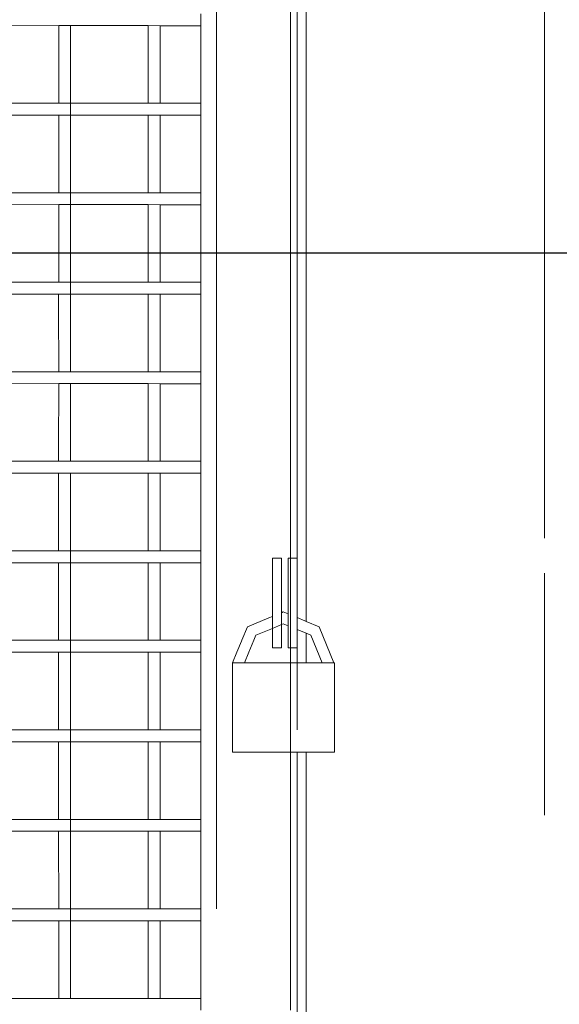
# Model space of a CAD drawing. Header units: millimetres. Extents: x -16331 to -10174, y -4135 to -3584.
# Tile 56 of 256: x -10363.28 to -10362.556, y -4017.4 to -4016.08. Entities that reach past the tile are written whole.
import ezdxf

# ---------------------------------------------------------------- set-up
doc = ezdxf.new("R2010")
doc.units = ezdxf.units.MM
doc.layers.add('DI-Eixos', color=7, linetype='Continuous')
for name, color, linetype, lineweight in [('DI-Elementos externos em vista', 9, 'Continuous', 5), ('IFC-IfcDoor-Contorno', 250, 'Continuous', 5), ('IFC-IfcWallStandardCase-Contorno', 250, 'Continuous', 5)]:
    doc.layers.add(name, color=color, linetype=linetype, lineweight=lineweight)

msp = doc.modelspace()

# ---------------------------------------------------------------- linework, layer by layer
at = {"layer": 'DI-Eixos'}
msp.add_line((-10376.1671, -4016.3924), (-10355.1826, -4016.3924), dxfattribs=at)
at = {"layer": 'DI-Elementos externos em vista'}
for p, q in [((-10362.5755, -4015.1324), (-10362.5755, -4016.3773)), ((-10363.0155, -4015.1518), (-10363.0155, -4017.2718)), ((-10362.9075, -4015.1518), (-10362.9075, -4016.8018)), ((-10362.8955, -4015.1518), (-10362.8955, -4016.8511)), ((-10362.8955, -4016.8864), (-10362.8955, -4015.1518)), ((-10362.9165, -4016.4478), (-10362.9165, -4015.1918)), ((-10363.0365, -4016.0718), (-10363.0365, -4016.0878)), ((-10362.9075, -4016.0878), (-10362.9075, -4016.0718)), ((-10363.2997, -4016.0878), (-10363.2273, -4016.0877)), ((-10363.2273, -4016.0877), (-10363.2114, -4016.0877)), ((-10363.2273, -4016.0877), (-10363.2273, -4016.17)), ((-10363.2114, -4016.0877), (-10363.2064, -4016.0877)), ((-10363.2114, -4016.17), (-10363.2114, -4016.0877)), ((-10363.2064, -4016.0877), (-10363.1073, -4016.0877)), ((-10363.1073, -4016.0877), (-10363.0914, -4016.0878)), ((-10363.1073, -4016.0877), (-10363.1073, -4016.17)), ((-10363.0914, -4016.0878), (-10363.059, -4016.0878)), ((-10363.0914, -4016.17), (-10363.0914, -4016.0878)), ((-10363.059, -4016.0878), (-10363.0365, -4016.0878)), ((-10363.0365, -4016.0878), (-10363.0365, -4016.1918)), ((-10362.9075, -4016.1918), (-10362.9075, -4016.0878)), ((-10363.2273, -4016.17), (-10363.2273, -4016.1918)), ((-10363.2114, -4016.1918), (-10363.2114, -4016.17)), ((-10363.1073, -4016.17), (-10363.1073, -4016.1918)), ((-10363.0914, -4016.1918), (-10363.0914, -4016.17)), ((-10363.2273, -4016.1918), (-10363.2997, -4016.1918)), ((-10363.2114, -4016.1918), (-10363.2273, -4016.1918)), ((-10363.2064, -4016.1918), (-10363.2114, -4016.1918)), ((-10363.2114, -4016.2077), (-10363.2114, -4016.1918)), ((-10363.1073, -4016.1918), (-10363.2064, -4016.1918)), ((-10363.0914, -4016.1918), (-10363.1073, -4016.1918)), ((-10363.059, -4016.1918), (-10363.0914, -4016.1918)), ((-10363.0365, -4016.1918), (-10363.059, -4016.1918)), ((-10363.0365, -4016.1918), (-10363.0365, -4016.2078)), ((-10362.9075, -4016.2078), (-10362.9075, -4016.1918)), ((-10363.2997, -4016.2078), (-10363.2273, -4016.2077)), ((-10363.2273, -4016.2077), (-10363.2114, -4016.2077)), ((-10363.2273, -4016.2077), (-10363.2273, -4016.2666)), ((-10363.2114, -4016.2077), (-10363.2064, -4016.2077)), ((-10363.2114, -4016.2666), (-10363.2114, -4016.2077)), ((-10363.2064, -4016.2077), (-10363.1073, -4016.2077)), ((-10363.1073, -4016.2077), (-10363.0914, -4016.2078)), ((-10363.1073, -4016.2077), (-10363.1073, -4016.2666)), ((-10363.0914, -4016.2078), (-10363.059, -4016.2078)), ((-10363.0914, -4016.2666), (-10363.0914, -4016.2078)), ((-10363.059, -4016.2078), (-10363.0365, -4016.2078)), ((-10363.0365, -4016.2078), (-10363.0365, -4016.3118)), ((-10362.9075, -4016.3118), (-10362.9075, -4016.2078)), ((-10363.2273, -4016.2666), (-10363.2273, -4016.3118)), ((-10363.2114, -4016.3118), (-10363.2114, -4016.2666)), ((-10363.1073, -4016.2666), (-10363.1073, -4016.3118)), ((-10363.0914, -4016.3118), (-10363.0914, -4016.2666)), ((-10363.2273, -4016.3118), (-10363.2997, -4016.3118)), ((-10363.2114, -4016.3118), (-10363.2273, -4016.3118)), ((-10363.2064, -4016.3118), (-10363.2114, -4016.3118)), ((-10363.2114, -4016.3277), (-10363.2114, -4016.3118)), ((-10363.1073, -4016.3118), (-10363.2064, -4016.3118)), ((-10363.0914, -4016.3118), (-10363.1073, -4016.3118)), ((-10363.059, -4016.3118), (-10363.0914, -4016.3118)), ((-10363.0365, -4016.3118), (-10363.059, -4016.3118)), ((-10363.0365, -4016.3118), (-10363.0365, -4016.3278)), ((-10362.9075, -4016.3278), (-10362.9075, -4016.3118)), ((-10363.2997, -4016.3278), (-10363.2273, -4016.3277)), ((-10363.2273, -4016.3277), (-10363.2114, -4016.3277)), ((-10363.2273, -4016.3277), (-10363.2273, -4016.3675)), ((-10363.2114, -4016.3277), (-10363.2064, -4016.3277)), ((-10363.2114, -4016.3675), (-10363.2114, -4016.3277)), ((-10363.2064, -4016.3277), (-10363.1073, -4016.3277)), ((-10363.1073, -4016.3277), (-10363.0914, -4016.3278)), ((-10363.1073, -4016.3277), (-10363.1073, -4016.3675)), ((-10363.0914, -4016.3278), (-10363.059, -4016.3278)), ((-10363.0914, -4016.3675), (-10363.0914, -4016.3278)), ((-10363.059, -4016.3278), (-10363.0365, -4016.3278)), ((-10363.0365, -4016.3278), (-10363.0365, -4016.4318)), ((-10362.9075, -4016.4318), (-10362.9075, -4016.3278)), ((-10363.2273, -4016.3675), (-10363.2273, -4016.4318)), ((-10363.2114, -4016.4318), (-10363.2114, -4016.3675)), ((-10363.1073, -4016.3675), (-10363.1073, -4016.4318)), ((-10363.0914, -4016.4318), (-10363.0914, -4016.3675)), ((-10362.5755, -4016.3773), (-10362.5755, -4016.3923)), ((-10362.5755, -4016.3923), (-10362.5755, -4016.4016)), ((-10362.5755, -4016.4016), (-10362.5755, -4016.4292)), ((-10362.5755, -4016.4292), (-10362.5755, -4016.7748)), ((-10363.2273, -4016.4318), (-10363.2997, -4016.4318)), ((-10363.2114, -4016.4318), (-10363.2273, -4016.4318)), ((-10363.2064, -4016.4318), (-10363.2114, -4016.4318)), ((-10363.2114, -4016.4477), (-10363.2114, -4016.4318)), ((-10363.1073, -4016.4318), (-10363.2064, -4016.4318)), ((-10363.0914, -4016.4318), (-10363.1073, -4016.4318)), ((-10363.059, -4016.4318), (-10363.0914, -4016.4318)), ((-10363.0365, -4016.4318), (-10363.059, -4016.4318)), ((-10363.0365, -4016.4318), (-10363.0365, -4016.4478)), ((-10362.9075, -4016.4478), (-10362.9075, -4016.4318)), ((-10363.2997, -4016.4478), (-10363.2274, -4016.4477)), ((-10363.2274, -4016.4477), (-10363.2114, -4016.4477)), ((-10363.2274, -4016.4477), (-10363.2274, -4016.4661)), ((-10363.2114, -4016.4477), (-10363.2064, -4016.4477)), ((-10363.2114, -4016.4661), (-10363.2114, -4016.4477)), ((-10363.2064, -4016.4477), (-10363.1074, -4016.4477)), ((-10363.1074, -4016.4477), (-10363.0914, -4016.4478)), ((-10363.1074, -4016.4477), (-10363.1074, -4016.4661)), ((-10363.0914, -4016.4478), (-10363.059, -4016.4478)), ((-10363.0914, -4016.4661), (-10363.0914, -4016.4478)), ((-10363.059, -4016.4478), (-10363.0365, -4016.4478)), ((-10363.0365, -4016.4478), (-10363.0365, -4016.5518)), ((-10362.9165, -4016.5678), (-10362.9165, -4016.4478)), ((-10362.9075, -4016.5518), (-10362.9075, -4016.4478)), ((-10363.2274, -4016.4661), (-10363.2273, -4016.5518)), ((-10363.2114, -4016.5518), (-10363.2114, -4016.4661)), ((-10363.1074, -4016.4661), (-10363.1073, -4016.5518)), ((-10363.0914, -4016.5518), (-10363.0914, -4016.4661)), ((-10363.2273, -4016.5518), (-10363.2997, -4016.5518)), ((-10363.2114, -4016.5518), (-10363.2273, -4016.5518)), ((-10363.2064, -4016.5518), (-10363.2114, -4016.5518)), ((-10363.1073, -4016.5518), (-10363.2064, -4016.5518)), ((-10363.0914, -4016.5518), (-10363.1073, -4016.5518)), ((-10363.059, -4016.5518), (-10363.0914, -4016.5518)), ((-10363.0365, -4016.5518), (-10363.059, -4016.5518)), ((-10363.0365, -4016.5518), (-10363.0365, -4016.5678)), ((-10362.9075, -4016.5678), (-10362.9075, -4016.5518)), ((-10363.2997, -4016.5678), (-10363.2273, -4016.5677)), ((-10363.2273, -4016.5677), (-10363.2274, -4016.656)), ((-10363.2273, -4016.5677), (-10363.2114, -4016.5677)), ((-10363.2114, -4016.5677), (-10363.2064, -4016.5677)), ((-10363.2114, -4016.656), (-10363.2114, -4016.5677)), ((-10363.2064, -4016.5677), (-10363.1073, -4016.5677)), ((-10363.1073, -4016.5677), (-10363.1074, -4016.656)), ((-10363.1073, -4016.5677), (-10363.0914, -4016.5678)), ((-10363.0914, -4016.5678), (-10363.059, -4016.5678)), ((-10363.0914, -4016.656), (-10363.0914, -4016.5678)), ((-10363.059, -4016.5678), (-10363.0365, -4016.5678)), ((-10363.0365, -4016.5678), (-10363.0365, -4016.6718)), ((-10362.9165, -4016.6878), (-10362.9165, -4016.5678)), ((-10362.9075, -4016.6718), (-10362.9075, -4016.5678)), ((-10363.2274, -4016.656), (-10363.2274, -4016.6718)), ((-10363.2114, -4016.6718), (-10363.2114, -4016.656)), ((-10363.1074, -4016.656), (-10363.1074, -4016.6718)), ((-10363.0914, -4016.6718), (-10363.0914, -4016.656)), ((-10363.2274, -4016.6718), (-10363.2997, -4016.6718)), ((-10363.2114, -4016.6718), (-10363.2274, -4016.6718)), ((-10363.2064, -4016.6718), (-10363.2114, -4016.6718)), ((-10363.1074, -4016.6718), (-10363.2064, -4016.6718)), ((-10363.0914, -4016.6718), (-10363.1074, -4016.6718)), ((-10363.059, -4016.6718), (-10363.0914, -4016.6718)), ((-10363.0365, -4016.6718), (-10363.059, -4016.6718)), ((-10363.0365, -4016.6718), (-10363.0365, -4016.6878)), ((-10362.9075, -4016.6878), (-10362.9075, -4016.6718)), ((-10363.2997, -4016.6878), (-10363.2274, -4016.6877)), ((-10363.2274, -4016.6877), (-10363.2114, -4016.6877)), ((-10363.2274, -4016.6877), (-10363.2274, -4016.7592)), ((-10363.2114, -4016.6877), (-10363.2064, -4016.6877)), ((-10363.2114, -4016.7592), (-10363.2114, -4016.6877)), ((-10363.2064, -4016.6877), (-10363.1074, -4016.6877)), ((-10363.1074, -4016.6877), (-10363.0914, -4016.6878)), ((-10363.1074, -4016.6877), (-10363.1074, -4016.7592)), ((-10363.0914, -4016.6878), (-10363.059, -4016.6878)), ((-10363.0914, -4016.7592), (-10363.0914, -4016.6878)), ((-10363.059, -4016.6878), (-10363.0365, -4016.6878)), ((-10363.0365, -4016.6878), (-10363.0365, -4016.7918)), ((-10362.9165, -4016.8078), (-10362.9165, -4016.6878)), ((-10362.9075, -4016.7918), (-10362.9075, -4016.6878)), ((-10363.2274, -4016.7592), (-10363.2274, -4016.7918)), ((-10363.2114, -4016.7918), (-10363.2114, -4016.7592)), ((-10363.1074, -4016.7592), (-10363.1074, -4016.7918)), ((-10363.0914, -4016.7918), (-10363.0914, -4016.7592)), ((-10363.2274, -4016.7918), (-10363.2997, -4016.7918)), ((-10363.2114, -4016.7918), (-10363.2274, -4016.7918)), ((-10363.2064, -4016.7918), (-10363.2114, -4016.7918)), ((-10363.2114, -4016.8077), (-10363.2114, -4016.7918)), ((-10363.1074, -4016.7918), (-10363.2064, -4016.7918)), ((-10363.0914, -4016.7918), (-10363.1074, -4016.7918)), ((-10363.059, -4016.7918), (-10363.0914, -4016.7918)), ((-10363.0365, -4016.7918), (-10363.059, -4016.7918)), ((-10363.0365, -4016.7918), (-10363.0365, -4016.8078)), ((-10362.9075, -4016.8078), (-10362.9075, -4016.7918)), ((-10363.2997, -4016.8078), (-10363.2274, -4016.8077)), ((-10363.2274, -4016.8077), (-10363.2114, -4016.8077)), ((-10363.2274, -4016.8077), (-10363.2274, -4016.867)), ((-10363.2114, -4016.8077), (-10363.2064, -4016.8077)), ((-10363.2114, -4016.867), (-10363.2114, -4016.8077)), ((-10363.2064, -4016.8077), (-10363.1074, -4016.8077)), ((-10363.1074, -4016.8077), (-10363.0914, -4016.8078)), ((-10363.1074, -4016.8077), (-10363.1074, -4016.867)), ((-10363.0914, -4016.8078), (-10363.059, -4016.8078)), ((-10363.0914, -4016.867), (-10363.0914, -4016.8078)), ((-10363.059, -4016.8078), (-10363.0365, -4016.8078)), ((-10363.0365, -4016.8078), (-10363.0365, -4016.9118)), ((-10362.9285, -4016.8018), (-10362.9405, -4016.8018)), ((-10362.9405, -4016.8018), (-10362.9405, -4016.8078)), ((-10362.9405, -4016.8078), (-10362.9405, -4016.8798)), ((-10362.9285, -4016.8078), (-10362.9285, -4016.8018)), ((-10362.9285, -4016.8748), (-10362.9285, -4016.8078)), ((-10362.9165, -4016.8018), (-10362.9195, -4016.8018)), ((-10362.9195, -4016.8018), (-10362.9195, -4016.8078)), ((-10362.9195, -4016.8078), (-10362.9195, -4016.8764)), ((-10362.9075, -4016.8018), (-10362.9165, -4016.8018)), ((-10362.9165, -4016.9278), (-10362.9165, -4016.8078)), ((-10362.9075, -4016.8814), (-10362.9075, -4016.8018)), ((-10362.9075, -4016.8018), (-10362.9075, -4016.8814)), ((-10362.5755, -4016.8219), (-10362.5755, -4016.8923)), ((-10362.8955, -4016.8511), (-10362.8955, -4016.8864)), ((-10363.2274, -4016.867), (-10363.2274, -4016.9118)), ((-10363.2114, -4016.9118), (-10363.2114, -4016.867)), ((-10363.1074, -4016.867), (-10363.1074, -4016.9118)), ((-10363.0914, -4016.9118), (-10363.0914, -4016.867)), ((-10362.926, -4016.8738), (-10362.9285, -4016.8748)), ((-10362.9285, -4016.8908), (-10362.9285, -4016.8748)), ((-10362.9195, -4016.8764), (-10362.926, -4016.8738)), ((-10362.9195, -4016.8764), (-10362.9195, -4016.8924)), ((-10362.9453, -4016.8818), (-10362.9741, -4016.8937)), ((-10362.9405, -4016.8798), (-10362.9453, -4016.8818)), ((-10362.9405, -4016.8798), (-10362.9405, -4016.8958)), ((-10362.9405, -4016.8958), (-10362.9285, -4016.8908)), ((-10362.9285, -4016.8908), (-10362.926, -4016.8898)), ((-10362.9285, -4016.9118), (-10362.9285, -4016.8908)), ((-10362.926, -4016.8898), (-10362.9195, -4016.8924)), ((-10362.9075, -4016.8974), (-10362.9075, -4016.8814)), ((-10362.8972, -4016.8857), (-10362.9075, -4016.8814)), ((-10362.8955, -4016.8864), (-10362.8972, -4016.8857)), ((-10362.8779, -4016.8937), (-10362.8955, -4016.8864)), ((-10362.9741, -4016.8937), (-10362.9816, -4016.9118)), ((-10362.9628, -4016.905), (-10362.9405, -4016.8958)), ((-10362.9405, -4016.8958), (-10362.9405, -4016.9118)), ((-10362.9195, -4016.8924), (-10362.9195, -4016.9118)), ((-10362.9075, -4016.9218), (-10362.9075, -4016.8974)), ((-10362.9075, -4016.8974), (-10362.8955, -4016.9024)), ((-10362.9075, -4016.8974), (-10362.9075, -4016.9218)), ((-10362.8955, -4016.9024), (-10362.8955, -4016.9418)), ((-10362.8955, -4016.9024), (-10362.8892, -4016.905)), ((-10362.8955, -4016.9418), (-10362.8955, -4016.9024)), ((-10362.858, -4016.9418), (-10362.8779, -4016.8937)), ((-10362.5755, -4016.8923), (-10362.5755, -4016.9531)), ((-10363.2274, -4016.9118), (-10363.2997, -4016.9118)), ((-10363.2114, -4016.9118), (-10363.2274, -4016.9118)), ((-10363.2064, -4016.9118), (-10363.2114, -4016.9118)), ((-10363.2114, -4016.9277), (-10363.2114, -4016.9118)), ((-10363.1074, -4016.9118), (-10363.2064, -4016.9118)), ((-10363.0914, -4016.9118), (-10363.1074, -4016.9118)), ((-10363.059, -4016.9118), (-10363.0914, -4016.9118)), ((-10363.0365, -4016.9118), (-10363.059, -4016.9118)), ((-10363.0365, -4016.9118), (-10363.0365, -4016.9278)), ((-10362.9821, -4016.913), (-10362.9882, -4016.9278)), ((-10362.9816, -4016.9118), (-10362.9821, -4016.913)), ((-10362.9722, -4016.9278), (-10362.9656, -4016.9118)), ((-10362.9656, -4016.9118), (-10362.9628, -4016.905)), ((-10362.9405, -4016.9118), (-10362.9405, -4016.9218)), ((-10362.9285, -4016.9218), (-10362.9285, -4016.9118)), ((-10362.9195, -4016.9118), (-10362.9195, -4016.9218)), ((-10362.9075, -4016.9278), (-10362.9075, -4016.9118)), ((-10362.8892, -4016.905), (-10362.874, -4016.9418)), ((-10363.2997, -4016.9278), (-10363.2274, -4016.9277)), ((-10363.2274, -4016.9277), (-10363.2114, -4016.9277)), ((-10363.2274, -4016.9277), (-10363.2274, -4016.9725)), ((-10363.2114, -4016.9277), (-10363.2064, -4016.9277)), ((-10363.2114, -4016.9725), (-10363.2114, -4016.9277)), ((-10363.2064, -4016.9277), (-10363.1074, -4016.9277)), ((-10363.1074, -4016.9277), (-10363.0914, -4016.9278)), ((-10363.1074, -4016.9277), (-10363.1074, -4016.9725)), ((-10363.0914, -4016.9278), (-10363.059, -4016.9278)), ((-10363.0914, -4016.9725), (-10363.0914, -4016.9278)), ((-10363.059, -4016.9278), (-10363.0365, -4016.9278)), ((-10363.0365, -4016.9278), (-10363.0365, -4017.0318)), ((-10362.9882, -4016.9278), (-10362.994, -4016.9418)), ((-10362.978, -4016.9418), (-10362.9722, -4016.9278)), ((-10362.9405, -4016.9218), (-10362.9285, -4016.9218)), ((-10362.9195, -4016.9218), (-10362.9165, -4016.9218)), ((-10362.9165, -4016.9218), (-10362.9075, -4016.9218)), ((-10362.9165, -4017.0478), (-10362.9165, -4016.9278)), ((-10362.9075, -4016.9218), (-10362.9075, -4016.9418)), ((-10362.9075, -4017.0318), (-10362.9075, -4016.9278)), ((-10362.9943, -4016.9418), (-10362.9943, -4017.0318)), ((-10362.9259, -4016.9418), (-10362.9943, -4016.9418)), ((-10362.994, -4016.9418), (-10362.986, -4016.9418)), ((-10362.986, -4016.9418), (-10362.978, -4016.9418)), ((-10362.9165, -4016.9418), (-10362.9259, -4016.9418)), ((-10362.9075, -4016.9418), (-10362.9165, -4016.9418)), ((-10362.8955, -4016.9418), (-10362.9075, -4016.9418)), ((-10362.8574, -4016.9418), (-10362.8955, -4016.9418)), ((-10362.874, -4016.9418), (-10362.866, -4016.9418)), ((-10362.866, -4016.9418), (-10362.858, -4016.9418)), ((-10362.8574, -4017.0618), (-10362.8574, -4016.9418)), ((-10362.5755, -4016.9531), (-10362.5755, -4017.1464)), ((-10363.2274, -4016.9725), (-10363.2274, -4017.0318)), ((-10363.2114, -4017.0318), (-10363.2114, -4016.9725)), ((-10363.1074, -4016.9725), (-10363.1074, -4017.0318)), ((-10363.0914, -4017.0318), (-10363.0914, -4016.9725)), ((-10363.2274, -4017.0318), (-10363.2997, -4017.0318)), ((-10363.2114, -4017.0318), (-10363.2274, -4017.0318)), ((-10363.2064, -4017.0318), (-10363.2114, -4017.0318)), ((-10363.2114, -4017.0477), (-10363.2114, -4017.0318)), ((-10363.1074, -4017.0318), (-10363.2064, -4017.0318)), ((-10363.0914, -4017.0318), (-10363.1074, -4017.0318)), ((-10363.059, -4017.0318), (-10363.0914, -4017.0318)), ((-10363.0365, -4017.0318), (-10363.059, -4017.0318)), ((-10363.0365, -4017.0318), (-10363.0365, -4017.0478)), ((-10362.9943, -4017.0318), (-10362.9943, -4017.0478)), ((-10363.2997, -4017.0478), (-10363.2274, -4017.0477)), ((-10363.2274, -4017.0477), (-10363.2114, -4017.0477)), ((-10363.2274, -4017.0477), (-10363.2274, -4017.078)), ((-10363.2114, -4017.0477), (-10363.2064, -4017.0477)), ((-10363.2114, -4017.078), (-10363.2114, -4017.0477)), ((-10363.2064, -4017.0477), (-10363.1074, -4017.0477)), ((-10363.1074, -4017.0477), (-10363.0914, -4017.0478)), ((-10363.1074, -4017.0477), (-10363.1074, -4017.078)), ((-10363.0914, -4017.0478), (-10363.059, -4017.0478)), ((-10363.0914, -4017.078), (-10363.0914, -4017.0478)), ((-10363.059, -4017.0478), (-10363.0365, -4017.0478)), ((-10363.0365, -4017.0478), (-10363.0365, -4017.1518)), ((-10362.9943, -4017.0478), (-10362.9943, -4017.0618)), ((-10362.9165, -4017.1678), (-10362.9165, -4017.0478)), ((-10362.9943, -4017.0618), (-10362.9259, -4017.0618)), ((-10362.9259, -4017.0618), (-10362.9165, -4017.0618)), ((-10362.9165, -4017.0618), (-10362.9075, -4017.0618)), ((-10362.9075, -4017.0618), (-10362.8955, -4017.0618)), ((-10362.9075, -4017.0618), (-10362.9075, -4018.6718)), ((-10362.9075, -4017.1518), (-10362.9075, -4017.0618)), ((-10362.8955, -4017.0618), (-10362.8955, -4018.6718)), ((-10362.8955, -4017.0618), (-10362.8574, -4017.0618)), ((-10362.8955, -4018.6718), (-10362.8955, -4017.0618)), ((-10363.2274, -4017.078), (-10363.2274, -4017.1518)), ((-10363.2114, -4017.1518), (-10363.2114, -4017.078)), ((-10363.1074, -4017.078), (-10363.1074, -4017.1518)), ((-10363.0914, -4017.1518), (-10363.0914, -4017.078)), ((-10363.2274, -4017.1518), (-10363.2997, -4017.1518)), ((-10363.2114, -4017.1518), (-10363.2274, -4017.1518)), ((-10363.2064, -4017.1518), (-10363.2114, -4017.1518)), ((-10363.2114, -4017.1677), (-10363.2114, -4017.1518)), ((-10363.1074, -4017.1518), (-10363.2064, -4017.1518)), ((-10363.0914, -4017.1518), (-10363.1074, -4017.1518)), ((-10363.059, -4017.1518), (-10363.0914, -4017.1518)), ((-10363.0365, -4017.1518), (-10363.059, -4017.1518)), ((-10363.0365, -4017.1518), (-10363.0365, -4017.1678)), ((-10362.9075, -4017.1678), (-10362.9075, -4017.1518)), ((-10363.2997, -4017.1678), (-10363.2274, -4017.1677)), ((-10363.2274, -4017.1677), (-10363.2114, -4017.1677)), ((-10363.2274, -4017.1677), (-10363.2274, -4017.1743)), ((-10363.2114, -4017.1677), (-10363.2064, -4017.1677)), ((-10363.2114, -4017.1743), (-10363.2114, -4017.1677)), ((-10363.2064, -4017.1677), (-10363.1074, -4017.1677)), ((-10363.1074, -4017.1677), (-10363.0914, -4017.1678)), ((-10363.1074, -4017.1677), (-10363.1074, -4017.1743)), ((-10363.0914, -4017.1678), (-10363.059, -4017.1678)), ((-10363.0914, -4017.1743), (-10363.0914, -4017.1678)), ((-10363.059, -4017.1678), (-10363.0365, -4017.1678)), ((-10363.0365, -4017.1678), (-10363.0365, -4017.2718)), ((-10362.9165, -4017.2718), (-10362.9165, -4017.1678)), ((-10362.9075, -4017.2718), (-10362.9075, -4017.1678)), ((-10363.2274, -4017.1743), (-10363.2273, -4017.2718)), ((-10363.2114, -4017.2718), (-10363.2114, -4017.1743)), ((-10363.1074, -4017.1743), (-10363.1073, -4017.2718)), ((-10363.0914, -4017.2718), (-10363.0914, -4017.1743)), ((-10363.2273, -4017.2718), (-10363.2997, -4017.2718)), ((-10363.2114, -4017.2718), (-10363.2273, -4017.2718)), ((-10363.2064, -4017.2718), (-10363.2114, -4017.2718)), ((-10363.2114, -4017.2877), (-10363.2114, -4017.2718)), ((-10363.1073, -4017.2718), (-10363.2064, -4017.2718)), ((-10363.0914, -4017.2718), (-10363.1073, -4017.2718)), ((-10363.059, -4017.2718), (-10363.0914, -4017.2718)), ((-10363.0365, -4017.2718), (-10363.059, -4017.2718)), ((-10363.0365, -4017.2718), (-10363.0365, -4017.2878)), ((-10362.9165, -4017.3918), (-10362.9165, -4017.2718)), ((-10362.9075, -4017.2878), (-10362.9075, -4017.2718)), ((-10363.2997, -4017.2878), (-10363.2273, -4017.2877)), ((-10363.2273, -4017.2877), (-10363.2114, -4017.2877)), ((-10363.2273, -4017.2877), (-10363.2273, -4017.289)), ((-10363.2114, -4017.2877), (-10363.2064, -4017.2877)), ((-10363.2114, -4017.289), (-10363.2114, -4017.2877)), ((-10363.2064, -4017.2877), (-10363.1073, -4017.2877)), ((-10363.1073, -4017.2877), (-10363.0914, -4017.2878)), ((-10363.1073, -4017.2877), (-10363.1073, -4017.289)), ((-10363.0914, -4017.2878), (-10363.059, -4017.2878)), ((-10363.0914, -4017.289), (-10363.0914, -4017.2878)), ((-10363.2273, -4017.289), (-10363.2273, -4017.3835)), ((-10363.2114, -4017.3835), (-10363.2114, -4017.289)), ((-10363.1073, -4017.289), (-10363.1073, -4017.3835)), ((-10363.0914, -4017.3835), (-10363.0914, -4017.289)), ((-10363.059, -4017.2878), (-10363.0365, -4017.2878)), ((-10363.0365, -4017.2878), (-10363.0365, -4017.3918)), ((-10362.9075, -4017.3918), (-10362.9075, -4017.2878)), ((-10363.2652, -4017.3918), (-10363.3314, -4017.3918)), ((-10363.2273, -4017.3918), (-10363.2652, -4017.3918)), ((-10363.2273, -4017.3835), (-10363.2273, -4017.3918)), ((-10363.2114, -4017.3918), (-10363.2273, -4017.3918)), ((-10363.2114, -4017.3918), (-10363.2114, -4017.3835)), ((-10363.1638, -4017.3918), (-10363.2114, -4017.3918)), ((-10363.1073, -4017.3918), (-10363.1638, -4017.3918)), ((-10363.1073, -4017.3835), (-10363.1073, -4017.3918)), ((-10363.0914, -4017.3918), (-10363.1073, -4017.3918)), ((-10363.0914, -4017.3918), (-10363.0914, -4017.3835)), ((-10363.0677, -4017.3918), (-10363.0914, -4017.3918)), ((-10363.0365, -4017.3918), (-10363.0677, -4017.3918)), ((-10363.0365, -4017.3918), (-10363.0365, -4017.4078)), ((-10362.9165, -4017.4078), (-10362.9165, -4017.3918)), ((-10362.9075, -4017.4078), (-10362.9075, -4017.3918))]:
    msp.add_line(p, q, dxfattribs=at)
at = {"layer": 'IFC-IfcDoor-Contorno', "lineweight": 5}
for p, q in [((-10363.0155, -4015.1518), (-10363.0155, -4017.2718)), ((-10362.9075, -4015.1518), (-10362.9075, -4016.8018)), ((-10362.8955, -4016.8864), (-10362.8955, -4015.1518)), ((-10362.9165, -4016.4478), (-10362.9165, -4015.1918)), ((-10363.0365, -4016.0718), (-10363.0365, -4016.0878)), ((-10362.9075, -4016.0878), (-10362.9075, -4016.0718)), ((-10363.2997, -4016.0878), (-10363.2273, -4016.0877)), ((-10363.2273, -4016.0877), (-10363.2114, -4016.0877)), ((-10363.2273, -4016.0877), (-10363.2273, -4016.17)), ((-10363.2114, -4016.0877), (-10363.2064, -4016.0877)), ((-10363.2114, -4016.17), (-10363.2114, -4016.0877)), ((-10363.2064, -4016.0877), (-10363.1073, -4016.0877)), ((-10363.1073, -4016.0877), (-10363.0914, -4016.0878)), ((-10363.1073, -4016.0877), (-10363.1073, -4016.17)), ((-10363.0914, -4016.0878), (-10363.059, -4016.0878)), ((-10363.0914, -4016.17), (-10363.0914, -4016.0878)), ((-10363.059, -4016.0878), (-10363.0365, -4016.0878)), ((-10363.0365, -4016.0878), (-10363.0365, -4016.1918)), ((-10362.9075, -4016.1918), (-10362.9075, -4016.0878)), ((-10363.2273, -4016.17), (-10363.2273, -4016.1918)), ((-10363.2114, -4016.1918), (-10363.2114, -4016.17)), ((-10363.1073, -4016.17), (-10363.1073, -4016.1918)), ((-10363.0914, -4016.1918), (-10363.0914, -4016.17)), ((-10363.2273, -4016.1918), (-10363.2997, -4016.1918)), ((-10363.2114, -4016.1918), (-10363.2273, -4016.1918)), ((-10363.2064, -4016.1918), (-10363.2114, -4016.1918)), ((-10363.2114, -4016.2077), (-10363.2114, -4016.1918)), ((-10363.1073, -4016.1918), (-10363.2064, -4016.1918)), ((-10363.0914, -4016.1918), (-10363.1073, -4016.1918)), ((-10363.059, -4016.1918), (-10363.0914, -4016.1918)), ((-10363.0365, -4016.1918), (-10363.059, -4016.1918)), ((-10363.0365, -4016.1918), (-10363.0365, -4016.2078)), ((-10362.9075, -4016.2078), (-10362.9075, -4016.1918)), ((-10363.2997, -4016.2078), (-10363.2273, -4016.2077)), ((-10363.2273, -4016.2077), (-10363.2114, -4016.2077)), ((-10363.2273, -4016.2077), (-10363.2273, -4016.2666)), ((-10363.2114, -4016.2077), (-10363.2064, -4016.2077)), ((-10363.2114, -4016.2666), (-10363.2114, -4016.2077)), ((-10363.2064, -4016.2077), (-10363.1073, -4016.2077)), ((-10363.1073, -4016.2077), (-10363.0914, -4016.2078)), ((-10363.1073, -4016.2077), (-10363.1073, -4016.2666)), ((-10363.0914, -4016.2078), (-10363.059, -4016.2078)), ((-10363.0914, -4016.2666), (-10363.0914, -4016.2078)), ((-10363.059, -4016.2078), (-10363.0365, -4016.2078)), ((-10363.0365, -4016.2078), (-10363.0365, -4016.3118)), ((-10362.9075, -4016.3118), (-10362.9075, -4016.2078)), ((-10363.2273, -4016.2666), (-10363.2273, -4016.3118)), ((-10363.2114, -4016.3118), (-10363.2114, -4016.2666)), ((-10363.1073, -4016.2666), (-10363.1073, -4016.3118)), ((-10363.0914, -4016.3118), (-10363.0914, -4016.2666)), ((-10363.2273, -4016.3118), (-10363.2997, -4016.3118)), ((-10363.2114, -4016.3118), (-10363.2273, -4016.3118)), ((-10363.2064, -4016.3118), (-10363.2114, -4016.3118)), ((-10363.2114, -4016.3277), (-10363.2114, -4016.3118)), ((-10363.1073, -4016.3118), (-10363.2064, -4016.3118)), ((-10363.0914, -4016.3118), (-10363.1073, -4016.3118)), ((-10363.059, -4016.3118), (-10363.0914, -4016.3118)), ((-10363.0365, -4016.3118), (-10363.059, -4016.3118)), ((-10363.0365, -4016.3118), (-10363.0365, -4016.3278)), ((-10362.9075, -4016.3278), (-10362.9075, -4016.3118)), ((-10363.2997, -4016.3278), (-10363.2273, -4016.3277)), ((-10363.2273, -4016.3277), (-10363.2114, -4016.3277)), ((-10363.2273, -4016.3277), (-10363.2273, -4016.3675)), ((-10363.2114, -4016.3277), (-10363.2064, -4016.3277)), ((-10363.2114, -4016.3675), (-10363.2114, -4016.3277)), ((-10363.2064, -4016.3277), (-10363.1073, -4016.3277)), ((-10363.1073, -4016.3277), (-10363.0914, -4016.3278)), ((-10363.1073, -4016.3277), (-10363.1073, -4016.3675)), ((-10363.0914, -4016.3278), (-10363.059, -4016.3278)), ((-10363.0914, -4016.3675), (-10363.0914, -4016.3278)), ((-10363.059, -4016.3278), (-10363.0365, -4016.3278)), ((-10363.0365, -4016.3278), (-10363.0365, -4016.4318)), ((-10362.9075, -4016.4318), (-10362.9075, -4016.3278)), ((-10363.2273, -4016.3675), (-10363.2273, -4016.4318)), ((-10363.2114, -4016.4318), (-10363.2114, -4016.3675)), ((-10363.1073, -4016.3675), (-10363.1073, -4016.4318)), ((-10363.0914, -4016.4318), (-10363.0914, -4016.3675)), ((-10363.2273, -4016.4318), (-10363.2997, -4016.4318)), ((-10363.2114, -4016.4318), (-10363.2273, -4016.4318)), ((-10363.2064, -4016.4318), (-10363.2114, -4016.4318)), ((-10363.2114, -4016.4477), (-10363.2114, -4016.4318)), ((-10363.1073, -4016.4318), (-10363.2064, -4016.4318)), ((-10363.0914, -4016.4318), (-10363.1073, -4016.4318)), ((-10363.059, -4016.4318), (-10363.0914, -4016.4318)), ((-10363.0365, -4016.4318), (-10363.059, -4016.4318)), ((-10363.0365, -4016.4318), (-10363.0365, -4016.4478)), ((-10362.9075, -4016.4478), (-10362.9075, -4016.4318)), ((-10363.2997, -4016.4478), (-10363.2274, -4016.4477)), ((-10363.2274, -4016.4477), (-10363.2114, -4016.4477)), ((-10363.2274, -4016.4477), (-10363.2274, -4016.4661)), ((-10363.2114, -4016.4477), (-10363.2064, -4016.4477)), ((-10363.2114, -4016.4661), (-10363.2114, -4016.4477)), ((-10363.2064, -4016.4477), (-10363.1074, -4016.4477)), ((-10363.1074, -4016.4477), (-10363.0914, -4016.4478)), ((-10363.1074, -4016.4477), (-10363.1074, -4016.4661)), ((-10363.0914, -4016.4478), (-10363.059, -4016.4478)), ((-10363.0914, -4016.4661), (-10363.0914, -4016.4478)), ((-10363.059, -4016.4478), (-10363.0365, -4016.4478)), ((-10363.0365, -4016.4478), (-10363.0365, -4016.5518)), ((-10362.9165, -4016.5678), (-10362.9165, -4016.4478)), ((-10362.9075, -4016.5518), (-10362.9075, -4016.4478)), ((-10363.2274, -4016.4661), (-10363.2273, -4016.5518)), ((-10363.2114, -4016.5518), (-10363.2114, -4016.4661)), ((-10363.1074, -4016.4661), (-10363.1073, -4016.5518)), ((-10363.0914, -4016.5518), (-10363.0914, -4016.4661)), ((-10363.2273, -4016.5518), (-10363.2997, -4016.5518)), ((-10363.2114, -4016.5518), (-10363.2273, -4016.5518)), ((-10363.2064, -4016.5518), (-10363.2114, -4016.5518)), ((-10363.1073, -4016.5518), (-10363.2064, -4016.5518)), ((-10363.0914, -4016.5518), (-10363.1073, -4016.5518)), ((-10363.059, -4016.5518), (-10363.0914, -4016.5518)), ((-10363.0365, -4016.5518), (-10363.059, -4016.5518)), ((-10363.0365, -4016.5518), (-10363.0365, -4016.5678)), ((-10362.9075, -4016.5678), (-10362.9075, -4016.5518)), ((-10363.2997, -4016.5678), (-10363.2273, -4016.5677)), ((-10363.2273, -4016.5677), (-10363.2274, -4016.656)), ((-10363.2273, -4016.5677), (-10363.2114, -4016.5677)), ((-10363.2114, -4016.5677), (-10363.2064, -4016.5677)), ((-10363.2114, -4016.656), (-10363.2114, -4016.5677)), ((-10363.2064, -4016.5677), (-10363.1073, -4016.5677)), ((-10363.1073, -4016.5677), (-10363.1074, -4016.656)), ((-10363.1073, -4016.5677), (-10363.0914, -4016.5678)), ((-10363.0914, -4016.5678), (-10363.059, -4016.5678)), ((-10363.0914, -4016.656), (-10363.0914, -4016.5678)), ((-10363.059, -4016.5678), (-10363.0365, -4016.5678)), ((-10363.0365, -4016.5678), (-10363.0365, -4016.6718)), ((-10362.9165, -4016.6878), (-10362.9165, -4016.5678)), ((-10362.9075, -4016.6718), (-10362.9075, -4016.5678)), ((-10363.2274, -4016.656), (-10363.2274, -4016.6718)), ((-10363.2114, -4016.6718), (-10363.2114, -4016.656)), ((-10363.1074, -4016.656), (-10363.1074, -4016.6718)), ((-10363.0914, -4016.6718), (-10363.0914, -4016.656)), ((-10363.2274, -4016.6718), (-10363.2997, -4016.6718)), ((-10363.2114, -4016.6718), (-10363.2274, -4016.6718)), ((-10363.2064, -4016.6718), (-10363.2114, -4016.6718)), ((-10363.1074, -4016.6718), (-10363.2064, -4016.6718)), ((-10363.0914, -4016.6718), (-10363.1074, -4016.6718)), ((-10363.059, -4016.6718), (-10363.0914, -4016.6718)), ((-10363.0365, -4016.6718), (-10363.059, -4016.6718)), ((-10363.0365, -4016.6718), (-10363.0365, -4016.6878)), ((-10362.9075, -4016.6878), (-10362.9075, -4016.6718)), ((-10363.2997, -4016.6878), (-10363.2274, -4016.6877)), ((-10363.2274, -4016.6877), (-10363.2114, -4016.6877)), ((-10363.2274, -4016.6877), (-10363.2274, -4016.7592)), ((-10363.2114, -4016.6877), (-10363.2064, -4016.6877)), ((-10363.2114, -4016.7592), (-10363.2114, -4016.6877)), ((-10363.2064, -4016.6877), (-10363.1074, -4016.6877)), ((-10363.1074, -4016.6877), (-10363.0914, -4016.6878)), ((-10363.1074, -4016.6877), (-10363.1074, -4016.7592)), ((-10363.0914, -4016.6878), (-10363.059, -4016.6878)), ((-10363.0914, -4016.7592), (-10363.0914, -4016.6878)), ((-10363.059, -4016.6878), (-10363.0365, -4016.6878)), ((-10363.0365, -4016.6878), (-10363.0365, -4016.7918)), ((-10362.9165, -4016.8078), (-10362.9165, -4016.6878)), ((-10362.9075, -4016.7918), (-10362.9075, -4016.6878)), ((-10363.2274, -4016.7592), (-10363.2274, -4016.7918)), ((-10363.2114, -4016.7918), (-10363.2114, -4016.7592)), ((-10363.1074, -4016.7592), (-10363.1074, -4016.7918)), ((-10363.0914, -4016.7918), (-10363.0914, -4016.7592)), ((-10363.2274, -4016.7918), (-10363.2997, -4016.7918)), ((-10363.2114, -4016.7918), (-10363.2274, -4016.7918)), ((-10363.2064, -4016.7918), (-10363.2114, -4016.7918)), ((-10363.2114, -4016.8077), (-10363.2114, -4016.7918)), ((-10363.1074, -4016.7918), (-10363.2064, -4016.7918)), ((-10363.0914, -4016.7918), (-10363.1074, -4016.7918)), ((-10363.059, -4016.7918), (-10363.0914, -4016.7918)), ((-10363.0365, -4016.7918), (-10363.059, -4016.7918)), ((-10363.0365, -4016.7918), (-10363.0365, -4016.8078)), ((-10362.9075, -4016.8078), (-10362.9075, -4016.7918)), ((-10363.2997, -4016.8078), (-10363.2274, -4016.8077)), ((-10363.2274, -4016.8077), (-10363.2114, -4016.8077)), ((-10363.2274, -4016.8077), (-10363.2274, -4016.867)), ((-10363.2114, -4016.8077), (-10363.2064, -4016.8077)), ((-10363.2114, -4016.867), (-10363.2114, -4016.8077)), ((-10363.2064, -4016.8077), (-10363.1074, -4016.8077)), ((-10363.1074, -4016.8077), (-10363.0914, -4016.8078)), ((-10363.1074, -4016.8077), (-10363.1074, -4016.867)), ((-10363.0914, -4016.8078), (-10363.059, -4016.8078)), ((-10363.0914, -4016.867), (-10363.0914, -4016.8078)), ((-10363.059, -4016.8078), (-10363.0365, -4016.8078)), ((-10363.0365, -4016.8078), (-10363.0365, -4016.9118)), ((-10362.9285, -4016.8018), (-10362.9405, -4016.8018)), ((-10362.9405, -4016.8018), (-10362.9405, -4016.8078)), ((-10362.9405, -4016.8078), (-10362.9405, -4016.8798)), ((-10362.9285, -4016.8078), (-10362.9285, -4016.8018)), ((-10362.9285, -4016.8748), (-10362.9285, -4016.8078)), ((-10362.9165, -4016.8018), (-10362.9195, -4016.8018)), ((-10362.9195, -4016.8018), (-10362.9195, -4016.8078)), ((-10362.9195, -4016.8078), (-10362.9195, -4016.8764)), ((-10362.9075, -4016.8018), (-10362.9165, -4016.8018)), ((-10362.9165, -4016.9278), (-10362.9165, -4016.8078)), ((-10362.9075, -4016.8814), (-10362.9075, -4016.8018)), ((-10362.9075, -4016.8018), (-10362.9075, -4016.8814)), ((-10363.2274, -4016.867), (-10363.2274, -4016.9118)), ((-10363.2114, -4016.9118), (-10363.2114, -4016.867)), ((-10363.1074, -4016.867), (-10363.1074, -4016.9118)), ((-10363.0914, -4016.9118), (-10363.0914, -4016.867)), ((-10362.926, -4016.8738), (-10362.9285, -4016.8748)), ((-10362.9285, -4016.8908), (-10362.9285, -4016.8748)), ((-10362.9195, -4016.8764), (-10362.926, -4016.8738)), ((-10362.9195, -4016.8764), (-10362.9195, -4016.8924)), ((-10362.9453, -4016.8818), (-10362.9741, -4016.8937)), ((-10362.9405, -4016.8798), (-10362.9453, -4016.8818)), ((-10362.9405, -4016.8798), (-10362.9405, -4016.8958)), ((-10362.9405, -4016.8958), (-10362.9285, -4016.8908)), ((-10362.9285, -4016.8908), (-10362.926, -4016.8898)), ((-10362.9285, -4016.9118), (-10362.9285, -4016.8908)), ((-10362.926, -4016.8898), (-10362.9195, -4016.8924)), ((-10362.9075, -4016.8974), (-10362.9075, -4016.8814)), ((-10362.8972, -4016.8857), (-10362.9075, -4016.8814)), ((-10362.8955, -4016.8864), (-10362.8972, -4016.8857)), ((-10362.8779, -4016.8937), (-10362.8955, -4016.8864)), ((-10362.9741, -4016.8937), (-10362.9816, -4016.9118)), ((-10362.9628, -4016.905), (-10362.9405, -4016.8958)), ((-10362.9405, -4016.8958), (-10362.9405, -4016.9118)), ((-10362.9195, -4016.8924), (-10362.9195, -4016.9118)), ((-10362.9075, -4016.9218), (-10362.9075, -4016.8974)), ((-10362.9075, -4016.8974), (-10362.8955, -4016.9024)), ((-10362.9075, -4016.8974), (-10362.9075, -4016.9218)), ((-10362.8955, -4016.9024), (-10362.8892, -4016.905)), ((-10362.8955, -4016.9418), (-10362.8955, -4016.9024)), ((-10362.858, -4016.9418), (-10362.8779, -4016.8937)), ((-10363.2274, -4016.9118), (-10363.2997, -4016.9118)), ((-10363.2114, -4016.9118), (-10363.2274, -4016.9118)), ((-10363.2064, -4016.9118), (-10363.2114, -4016.9118)), ((-10363.2114, -4016.9277), (-10363.2114, -4016.9118)), ((-10363.1074, -4016.9118), (-10363.2064, -4016.9118)), ((-10363.0914, -4016.9118), (-10363.1074, -4016.9118)), ((-10363.059, -4016.9118), (-10363.0914, -4016.9118)), ((-10363.0365, -4016.9118), (-10363.059, -4016.9118)), ((-10363.0365, -4016.9118), (-10363.0365, -4016.9278)), ((-10362.9821, -4016.913), (-10362.9882, -4016.9278)), ((-10362.9816, -4016.9118), (-10362.9821, -4016.913)), ((-10362.9722, -4016.9278), (-10362.9656, -4016.9118)), ((-10362.9656, -4016.9118), (-10362.9628, -4016.905)), ((-10362.9405, -4016.9118), (-10362.9405, -4016.9218)), ((-10362.9285, -4016.9218), (-10362.9285, -4016.9118)), ((-10362.9195, -4016.9118), (-10362.9195, -4016.9218)), ((-10362.9075, -4016.9278), (-10362.9075, -4016.9118)), ((-10362.8892, -4016.905), (-10362.874, -4016.9418)), ((-10363.2997, -4016.9278), (-10363.2274, -4016.9277)), ((-10363.2274, -4016.9277), (-10363.2114, -4016.9277)), ((-10363.2274, -4016.9277), (-10363.2274, -4016.9725)), ((-10363.2114, -4016.9277), (-10363.2064, -4016.9277)), ((-10363.2114, -4016.9725), (-10363.2114, -4016.9277)), ((-10363.2064, -4016.9277), (-10363.1074, -4016.9277)), ((-10363.1074, -4016.9277), (-10363.0914, -4016.9278)), ((-10363.1074, -4016.9277), (-10363.1074, -4016.9725)), ((-10363.0914, -4016.9278), (-10363.059, -4016.9278)), ((-10363.0914, -4016.9725), (-10363.0914, -4016.9278)), ((-10363.059, -4016.9278), (-10363.0365, -4016.9278)), ((-10363.0365, -4016.9278), (-10363.0365, -4017.0318)), ((-10362.9882, -4016.9278), (-10362.994, -4016.9418)), ((-10362.978, -4016.9418), (-10362.9722, -4016.9278)), ((-10362.9405, -4016.9218), (-10362.9285, -4016.9218)), ((-10362.9195, -4016.9218), (-10362.9165, -4016.9218)), ((-10362.9165, -4016.9218), (-10362.9075, -4016.9218)), ((-10362.9165, -4017.0478), (-10362.9165, -4016.9278)), ((-10362.9075, -4016.9218), (-10362.9075, -4016.9418)), ((-10362.9075, -4017.0318), (-10362.9075, -4016.9278)), ((-10362.9943, -4016.9418), (-10362.9943, -4017.0318)), ((-10362.9259, -4016.9418), (-10362.9943, -4016.9418)), ((-10362.994, -4016.9418), (-10362.986, -4016.9418)), ((-10362.986, -4016.9418), (-10362.978, -4016.9418)), ((-10362.9165, -4016.9418), (-10362.9259, -4016.9418)), ((-10362.9075, -4016.9418), (-10362.9165, -4016.9418)), ((-10362.8955, -4016.9418), (-10362.9075, -4016.9418)), ((-10362.8574, -4016.9418), (-10362.8955, -4016.9418)), ((-10362.874, -4016.9418), (-10362.866, -4016.9418)), ((-10362.866, -4016.9418), (-10362.858, -4016.9418)), ((-10362.8574, -4017.0618), (-10362.8574, -4016.9418)), ((-10363.2274, -4016.9725), (-10363.2274, -4017.0318)), ((-10363.2114, -4017.0318), (-10363.2114, -4016.9725)), ((-10363.1074, -4016.9725), (-10363.1074, -4017.0318)), ((-10363.0914, -4017.0318), (-10363.0914, -4016.9725)), ((-10363.2274, -4017.0318), (-10363.2997, -4017.0318)), ((-10363.2114, -4017.0318), (-10363.2274, -4017.0318)), ((-10363.2064, -4017.0318), (-10363.2114, -4017.0318)), ((-10363.2114, -4017.0477), (-10363.2114, -4017.0318)), ((-10363.1074, -4017.0318), (-10363.2064, -4017.0318)), ((-10363.0914, -4017.0318), (-10363.1074, -4017.0318)), ((-10363.059, -4017.0318), (-10363.0914, -4017.0318)), ((-10363.0365, -4017.0318), (-10363.059, -4017.0318)), ((-10363.0365, -4017.0318), (-10363.0365, -4017.0478)), ((-10362.9943, -4017.0318), (-10362.9943, -4017.0478)), ((-10363.2997, -4017.0478), (-10363.2274, -4017.0477)), ((-10363.2274, -4017.0477), (-10363.2114, -4017.0477)), ((-10363.2274, -4017.0477), (-10363.2274, -4017.078)), ((-10363.2114, -4017.0477), (-10363.2064, -4017.0477)), ((-10363.2114, -4017.078), (-10363.2114, -4017.0477)), ((-10363.2064, -4017.0477), (-10363.1074, -4017.0477)), ((-10363.1074, -4017.0477), (-10363.0914, -4017.0478)), ((-10363.1074, -4017.0477), (-10363.1074, -4017.078)), ((-10363.0914, -4017.0478), (-10363.059, -4017.0478)), ((-10363.0914, -4017.078), (-10363.0914, -4017.0478)), ((-10363.059, -4017.0478), (-10363.0365, -4017.0478)), ((-10363.0365, -4017.0478), (-10363.0365, -4017.1518)), ((-10362.9943, -4017.0478), (-10362.9943, -4017.0618)), ((-10362.9165, -4017.1678), (-10362.9165, -4017.0478)), ((-10362.9943, -4017.0618), (-10362.9259, -4017.0618)), ((-10362.9259, -4017.0618), (-10362.9165, -4017.0618)), ((-10362.9165, -4017.0618), (-10362.9075, -4017.0618)), ((-10362.9075, -4017.0618), (-10362.8955, -4017.0618)), ((-10362.9075, -4017.0618), (-10362.9075, -4018.6718)), ((-10362.9075, -4017.1518), (-10362.9075, -4017.0618)), ((-10362.8955, -4017.0618), (-10362.8574, -4017.0618)), ((-10362.8955, -4018.6718), (-10362.8955, -4017.0618)), ((-10363.2274, -4017.078), (-10363.2274, -4017.1518)), ((-10363.2114, -4017.1518), (-10363.2114, -4017.078)), ((-10363.1074, -4017.078), (-10363.1074, -4017.1518)), ((-10363.0914, -4017.1518), (-10363.0914, -4017.078)), ((-10363.2274, -4017.1518), (-10363.2997, -4017.1518)), ((-10363.2114, -4017.1518), (-10363.2274, -4017.1518)), ((-10363.2064, -4017.1518), (-10363.2114, -4017.1518)), ((-10363.2114, -4017.1677), (-10363.2114, -4017.1518)), ((-10363.1074, -4017.1518), (-10363.2064, -4017.1518)), ((-10363.0914, -4017.1518), (-10363.1074, -4017.1518)), ((-10363.059, -4017.1518), (-10363.0914, -4017.1518)), ((-10363.0365, -4017.1518), (-10363.059, -4017.1518)), ((-10363.0365, -4017.1518), (-10363.0365, -4017.1678)), ((-10362.9075, -4017.1678), (-10362.9075, -4017.1518)), ((-10363.2997, -4017.1678), (-10363.2274, -4017.1677)), ((-10363.2274, -4017.1677), (-10363.2114, -4017.1677)), ((-10363.2274, -4017.1677), (-10363.2274, -4017.1743)), ((-10363.2114, -4017.1677), (-10363.2064, -4017.1677)), ((-10363.2114, -4017.1743), (-10363.2114, -4017.1677)), ((-10363.2064, -4017.1677), (-10363.1074, -4017.1677)), ((-10363.1074, -4017.1677), (-10363.0914, -4017.1678)), ((-10363.1074, -4017.1677), (-10363.1074, -4017.1743)), ((-10363.0914, -4017.1678), (-10363.059, -4017.1678)), ((-10363.0914, -4017.1743), (-10363.0914, -4017.1678)), ((-10363.059, -4017.1678), (-10363.0365, -4017.1678)), ((-10363.0365, -4017.1678), (-10363.0365, -4017.2718)), ((-10362.9165, -4017.2718), (-10362.9165, -4017.1678)), ((-10362.9075, -4017.2718), (-10362.9075, -4017.1678)), ((-10363.2274, -4017.1743), (-10363.2273, -4017.2718)), ((-10363.2114, -4017.2718), (-10363.2114, -4017.1743)), ((-10363.1074, -4017.1743), (-10363.1073, -4017.2718)), ((-10363.0914, -4017.2718), (-10363.0914, -4017.1743)), ((-10363.2273, -4017.2718), (-10363.2997, -4017.2718)), ((-10363.2114, -4017.2718), (-10363.2273, -4017.2718)), ((-10363.2064, -4017.2718), (-10363.2114, -4017.2718)), ((-10363.2114, -4017.2877), (-10363.2114, -4017.2718)), ((-10363.1073, -4017.2718), (-10363.2064, -4017.2718)), ((-10363.0914, -4017.2718), (-10363.1073, -4017.2718)), ((-10363.059, -4017.2718), (-10363.0914, -4017.2718)), ((-10363.0365, -4017.2718), (-10363.059, -4017.2718)), ((-10363.0365, -4017.2718), (-10363.0365, -4017.2878)), ((-10362.9165, -4017.3918), (-10362.9165, -4017.2718)), ((-10362.9075, -4017.2878), (-10362.9075, -4017.2718)), ((-10363.2997, -4017.2878), (-10363.2273, -4017.2877)), ((-10363.2273, -4017.2877), (-10363.2114, -4017.2877)), ((-10363.2273, -4017.2877), (-10363.2273, -4017.289)), ((-10363.2114, -4017.2877), (-10363.2064, -4017.2877)), ((-10363.2114, -4017.289), (-10363.2114, -4017.2877)), ((-10363.2064, -4017.2877), (-10363.1073, -4017.2877)), ((-10363.1073, -4017.2877), (-10363.0914, -4017.2878)), ((-10363.1073, -4017.2877), (-10363.1073, -4017.289)), ((-10363.0914, -4017.2878), (-10363.059, -4017.2878)), ((-10363.0914, -4017.289), (-10363.0914, -4017.2878)), ((-10363.2273, -4017.289), (-10363.2273, -4017.3835)), ((-10363.2114, -4017.3835), (-10363.2114, -4017.289)), ((-10363.1073, -4017.289), (-10363.1073, -4017.3835)), ((-10363.0914, -4017.3835), (-10363.0914, -4017.289)), ((-10363.059, -4017.2878), (-10363.0365, -4017.2878)), ((-10363.0365, -4017.2878), (-10363.0365, -4017.3918)), ((-10362.9075, -4017.3918), (-10362.9075, -4017.2878)), ((-10363.2652, -4017.3918), (-10363.3314, -4017.3918)), ((-10363.2273, -4017.3918), (-10363.2652, -4017.3918)), ((-10363.2273, -4017.3835), (-10363.2273, -4017.3918)), ((-10363.2114, -4017.3918), (-10363.2273, -4017.3918)), ((-10363.2114, -4017.3918), (-10363.2114, -4017.3835)), ((-10363.1638, -4017.3918), (-10363.2114, -4017.3918)), ((-10363.1073, -4017.3918), (-10363.1638, -4017.3918)), ((-10363.1073, -4017.3835), (-10363.1073, -4017.3918)), ((-10363.0914, -4017.3918), (-10363.1073, -4017.3918)), ((-10363.0914, -4017.3918), (-10363.0914, -4017.3835)), ((-10363.0677, -4017.3918), (-10363.0914, -4017.3918)), ((-10363.0365, -4017.3918), (-10363.0677, -4017.3918)), ((-10363.0365, -4017.3918), (-10363.0365, -4017.4078)), ((-10362.9165, -4017.4078), (-10362.9165, -4017.3918)), ((-10362.9075, -4017.4078), (-10362.9075, -4017.3918))]:
    msp.add_line(p, q, dxfattribs=at)
at = {"layer": 'IFC-IfcWallStandardCase-Contorno', "lineweight": 5}
for p, q in [((-10362.5755, -4015.1324), (-10362.5755, -4016.3773)), ((-10362.8955, -4015.1518), (-10362.8955, -4016.8511)), ((-10362.5755, -4016.3773), (-10362.5755, -4016.3923)), ((-10362.5755, -4016.3923), (-10362.5755, -4016.4016)), ((-10362.5755, -4016.4016), (-10362.5755, -4016.4292)), ((-10362.5755, -4016.4292), (-10362.5755, -4016.7748)), ((-10362.5755, -4016.8219), (-10362.5755, -4016.8923)), ((-10362.8955, -4016.8511), (-10362.8955, -4016.8864)), ((-10362.8955, -4016.9024), (-10362.8955, -4016.9418)), ((-10362.5755, -4016.8923), (-10362.5755, -4016.9531)), ((-10362.5755, -4016.9531), (-10362.5755, -4017.1464)), ((-10362.8955, -4017.0618), (-10362.8955, -4018.6718))]:
    msp.add_line(p, q, dxfattribs=at)

doc.saveas('drawing.dxf')
